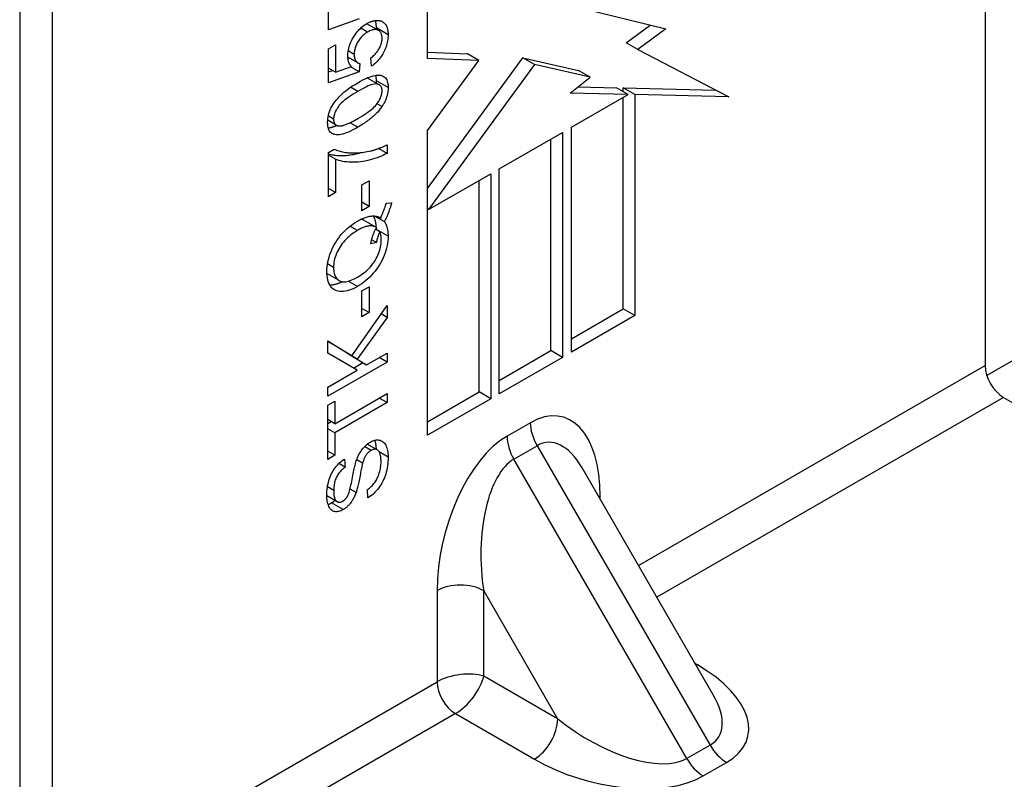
# Model space of a CAD drawing. Header units: inches. Extents: x 105.7 to 125.8, y 36.2 to 64.9.
# Tile 4 of 17: x 107.1 to 108.2, y 43.5 to 44.4. Entities that reach past the tile are written whole.
import ezdxf

# ---------------------------------------------------------------- set-up
doc = ezdxf.new("R2010")
doc.units = ezdxf.units.IN
doc.header["$MEASUREMENT"] = 0
doc.layers.add('Visible Edges(ANSI)', color=7, linetype='Continuous', lineweight=25)
doc.layers.add('Visible Tangent Edges(ANSI)', color=7, linetype='Continuous', lineweight=25)

msp = doc.modelspace()

# ---------------------------------------------------------------- linework, layer by layer
at = {"layer": 'Visible Edges(ANSI)'}
for p, q in [((114.1666, 47.4517), (108.2052, 44.0099)), ((108.2032, 45.5203), (108.2032, 44.0218)), ((107.0507, 44.8998), (107.0507, 43.4013)), ((107.0896, 44.8774), (107.0896, 43.3789)), ((107.5375, 44.3884), (107.5375, 44.5705)), ((107.4195, 44.4228), (107.4195, 44.4634)), ((107.7181, 44.4495), (107.8219, 44.4239)), ((107.4558, 44.4359), (107.4195, 44.4228)), ((107.4792, 44.422), (107.4653, 44.4301)), ((107.7746, 44.4072), (107.8033, 44.4285)), ((107.8219, 44.4239), (107.7885, 44.3992)), ((107.7885, 44.3992), (107.7746, 44.4072)), ((107.4195, 44.4), (107.4278, 44.4048)), ((107.4195, 44.3594), (107.4195, 44.4)), ((107.4278, 44.4048), (107.4278, 44.3722)), ((107.5375, 44.396), (107.5851, 44.3942)), ((107.599, 44.3862), (107.5851, 44.3942)), ((107.7885, 44.3992), (107.8974, 44.3427)), ((107.4544, 44.3833), (107.4424, 44.3903)), ((107.4427, 44.3876), (107.4429, 44.39)), ((107.4569, 44.3825), (107.4558, 44.3725)), ((107.4707, 44.3793), (107.47, 44.3894)), ((107.5375, 44.2332), (107.6515, 44.3895)), ((107.599, 44.3862), (107.5375, 44.3884)), ((107.5375, 44.3027), (107.599, 44.3862)), ((107.6654, 44.3815), (107.6515, 44.3895)), ((107.6515, 44.3895), (107.7177, 44.3742)), ((107.4278, 44.3722), (107.4195, 44.377)), ((107.4195, 44.3724), (107.4244, 44.3742)), ((107.4558, 44.3725), (107.4195, 44.3594)), ((107.4278, 44.3722), (107.4468, 44.3788)), ((107.4558, 44.3725), (107.4456, 44.3784)), ((107.6654, 44.3815), (107.5389, 44.208)), ((107.7316, 44.3662), (107.6654, 44.3815)), ((107.7316, 44.3662), (107.7177, 44.3742)), ((107.4799, 44.3571), (107.4659, 44.3652)), ((107.7079, 44.3472), (107.7316, 44.3662)), ((107.7771, 44.3456), (107.7079, 44.3472)), ((107.7172, 44.3547), (107.7632, 44.3536)), ((107.7771, 44.3456), (107.7632, 44.3536)), ((107.771, 44.3491), (107.771, 44.3534)), ((107.7849, 44.3454), (107.771, 44.3534)), ((107.771, 44.3534), (107.8818, 44.3508)), ((107.7093, 44.3064), (107.7771, 44.3456)), ((107.771, 44.0895), (107.771, 44.342)), ((107.8974, 44.3427), (107.7849, 44.3454)), ((107.7849, 44.3454), (107.7849, 44.0814)), ((107.4287, 44.3089), (107.4184, 44.3148)), ((107.5375, 43.9385), (107.5375, 44.3027)), ((107.623, 44.2566), (107.6987, 44.3003)), ((107.6987, 44.3003), (107.6987, 44.0316)), ((107.7093, 44.0378), (107.7093, 44.3064)), ((107.6848, 44.0397), (107.6848, 44.2922)), ((107.4195, 44.2764), (107.4262, 44.2803)), ((107.4893, 44.2752), (107.4792, 44.2811)), ((107.4893, 44.2856), (107.4893, 44.2752)), ((107.4195, 44.2235), (107.4195, 44.2764)), ((107.4278, 44.2683), (107.4195, 44.2731)), ((107.4278, 44.2683), (107.4278, 44.2284)), ((107.623, 43.9879), (107.623, 44.2566)), ((107.4593, 44.2376), (107.468, 44.2426)), ((107.468, 44.2426), (107.468, 44.2118)), ((107.5389, 44.208), (107.6131, 44.2509)), ((107.5992, 43.9903), (107.5992, 44.2428)), ((107.6131, 44.2509), (107.6131, 43.9822)), ((107.4278, 44.2284), (107.4195, 44.2332)), ((107.4593, 44.2067), (107.4593, 44.2376)), ((107.4278, 44.2284), (107.4195, 44.2235)), ((107.468, 44.2118), (107.4593, 44.2168)), ((107.468, 44.2118), (107.4593, 44.2067)), ((107.4883, 44.2157), (107.4948, 44.2163)), ((107.5389, 44.208), (107.5375, 44.2088)), ((107.4757, 44.1871), (107.4618, 44.1952)), ((107.486, 44.1937), (107.4744, 44.2004)), ((107.4817, 44.198), (107.4807, 44.1986)), ((107.4806, 44.1817), (107.4754, 44.1846)), ((107.4765, 44.184), (107.4765, 44.1843)), ((107.4765, 44.1687), (107.4708, 44.1719)), ((107.4765, 44.1687), (107.4697, 44.1673)), ((107.4322, 44.1232), (107.4183, 44.1312)), ((107.4593, 44.1109), (107.468, 44.1159)), ((107.468, 44.1159), (107.468, 44.085)), ((107.4593, 44.08), (107.4593, 44.1109)), ((107.4472, 44.0335), (107.4893, 44.0935)), ((107.468, 44.085), (107.4593, 44.0901)), ((107.4893, 44.0935), (107.4893, 44.0793)), ((107.7093, 44.0538), (107.771, 44.0895)), ((107.7849, 44.0814), (107.771, 44.0895)), ((107.4893, 44.0793), (107.4535, 44.0296)), ((107.468, 44.085), (107.4593, 44.08)), ((107.4893, 44.0793), (107.4822, 44.0834)), ((107.7849, 44.0814), (107.7093, 44.0378)), ((107.4186, 44.0366), (107.4186, 44.0512)), ((107.4186, 44.0512), (107.4472, 44.0335)), ((107.4333, 44.0416), (107.4186, 44.0506)), ((107.4472, 44.0335), (107.4333, 44.0416)), ((107.4536, 44.0162), (107.4186, 44.0366)), ((107.4396, 44.0376), (107.4398, 44.0378)), ((107.4508, 44.0307), (107.4396, 44.0376)), ((107.4535, 44.0296), (107.4396, 44.0376)), ((107.4648, 44.0227), (107.4508, 44.0307)), ((107.4648, 44.0227), (107.4893, 44.0368)), ((107.4893, 44.026), (107.4799, 44.0314)), ((107.4893, 44.0368), (107.4893, 44.026)), ((107.623, 44.004), (107.6848, 44.0397)), ((107.6987, 44.0316), (107.623, 43.9879)), ((107.6987, 44.0316), (107.6848, 44.0397)), ((107.4893, 44.026), (107.4186, 43.9852)), ((107.4491, 44.0188), (107.4602, 44.0253)), ((107.4535, 44.0296), (107.4648, 44.0227)), ((107.4186, 43.996), (107.4536, 44.0162)), ((107.4186, 43.9852), (107.4186, 43.996)), ((107.4269, 43.9523), (107.4893, 43.9883)), ((107.4893, 43.9775), (107.4799, 43.9829)), ((107.4893, 43.9883), (107.4893, 43.9775)), ((107.5375, 43.9546), (107.5992, 43.9903)), ((107.6131, 43.9822), (107.5992, 43.9903)), ((108.2251, 43.9838), (109.2381, 43.3989)), ((107.4186, 43.9745), (107.4269, 43.9793)), ((107.4186, 43.9098), (107.4186, 43.9745)), ((107.4269, 43.9793), (107.4269, 43.9523)), ((107.4893, 43.9775), (107.4269, 43.9415)), ((107.6131, 43.9822), (107.5375, 43.9385)), ((107.4269, 43.9523), (107.4186, 43.9572)), ((107.4186, 43.9528), (107.4224, 43.955)), ((107.4269, 43.9415), (107.4186, 43.9463)), ((107.4269, 43.9415), (107.4269, 43.9146)), ((107.4774, 43.9212), (107.4657, 43.928)), ((107.4269, 43.9146), (107.4186, 43.9194)), ((107.4269, 43.9146), (107.4186, 43.9098)), ((107.4392, 43.9003), (107.4315, 43.9047)), ((107.4385, 43.9102), (107.4392, 43.9003)), ((107.4601, 43.9052), (107.453, 43.9093)), ((107.8787, 43.6285), (107.7222, 43.8995)), ((107.4297, 43.8592), (107.4173, 43.8663)), ((107.4665, 43.8638), (107.4658, 43.8736))]:
    msp.add_line(p, q, dxfattribs=at)
at = {"layer": 'Visible Edges(ANSI)', "flags": 128}
for points in [[(107.4423, 44.3916), (107.4424, 44.3934), (107.4425, 44.3952), (107.4427, 44.397), (107.4431, 44.3988), (107.4435, 44.4006), (107.4439, 44.4024), (107.4445, 44.4042), (107.4452, 44.4061), (107.4459, 44.4079), (107.4468, 44.4097), (107.4477, 44.4115), (107.4488, 44.4134), (107.4498, 44.4152), (107.451, 44.4169), (107.4522, 44.4186), (107.4534, 44.4202), (107.4547, 44.4217), (107.4561, 44.4231), (107.4575, 44.4245), (107.4589, 44.4258), (107.4604, 44.427), (107.462, 44.4282), (107.4636, 44.4292), (107.4652, 44.4303)], [(107.4651, 44.4302), (107.4651, 44.4302), (107.4651, 44.4302), (107.4651, 44.4302), (107.4651, 44.4302), (107.4651, 44.4302), (107.4651, 44.4301), (107.4652, 44.4301), (107.4652, 44.4301), (107.4652, 44.4301), (107.4652, 44.4301), (107.4652, 44.4301), (107.4652, 44.4301), (107.4652, 44.4301), (107.4652, 44.4301), (107.4652, 44.4301), (107.4652, 44.4301), (107.4652, 44.4301), (107.4652, 44.4301), (107.4652, 44.4301), (107.4652, 44.4301), (107.4653, 44.4301), (107.4653, 44.4301), (107.4653, 44.4301), (107.4653, 44.4301)], [(107.4652, 44.4303), (107.466, 44.4307), (107.4668, 44.4311), (107.4676, 44.4315), (107.4684, 44.4319), (107.4691, 44.4322), (107.4699, 44.4325), (107.4706, 44.4328), (107.4714, 44.4331), (107.4721, 44.4333), (107.4728, 44.4335), (107.4735, 44.4337), (107.4742, 44.4338), (107.4749, 44.4339), (107.4756, 44.434), (107.4763, 44.4341), (107.4769, 44.4341), (107.4776, 44.4341), (107.4782, 44.4341), (107.4789, 44.4341), (107.4795, 44.434), (107.4801, 44.4339), (107.4807, 44.4337), (107.4813, 44.4336), (107.4819, 44.4334)], [(107.4765, 44.425), (107.4765, 44.4254), (107.4765, 44.4258), (107.4765, 44.4263), (107.4765, 44.4267), (107.4765, 44.4271), (107.4765, 44.4275), (107.4764, 44.4279), (107.4764, 44.4283), (107.4764, 44.4287), (107.4763, 44.4291), (107.4763, 44.4295), (107.4762, 44.4299), (107.4762, 44.4303), (107.4761, 44.4306), (107.476, 44.431), (107.476, 44.4313), (107.4759, 44.4317), (107.4758, 44.432), (107.4757, 44.4324), (107.4756, 44.4327), (107.4755, 44.433), (107.4754, 44.4334), (107.4753, 44.4337), (107.4752, 44.434)], [(107.4819, 44.4334), (107.4826, 44.4331), (107.4833, 44.4328), (107.4839, 44.4325), (107.4845, 44.4321), (107.4851, 44.4317), (107.4856, 44.4313), (107.4862, 44.4308), (107.4867, 44.4303), (107.4871, 44.4297), (107.4876, 44.4291), (107.488, 44.4285), (107.4883, 44.4278), (107.4887, 44.4271), (107.489, 44.4264), (107.4893, 44.4256), (107.4895, 44.4248), (107.4897, 44.4239), (107.4899, 44.423), (107.4901, 44.4221), (107.4902, 44.4212), (107.4903, 44.4202), (107.4904, 44.4191), (107.4905, 44.418), (107.4905, 44.4169)], [(107.4661, 44.4201), (107.4648, 44.4193), (107.4637, 44.4186), (107.4625, 44.4177), (107.4614, 44.4169), (107.4604, 44.416), (107.4594, 44.415), (107.4584, 44.414), (107.4575, 44.413), (107.4567, 44.412), (107.4558, 44.4108), (107.455, 44.4097), (107.4543, 44.4085), (107.4536, 44.4073), (107.453, 44.4061), (107.4524, 44.4048), (107.4519, 44.4036), (107.4515, 44.4023), (107.4511, 44.4011), (107.4507, 44.3998), (107.4505, 44.3985), (107.4503, 44.3973), (107.4501, 44.396), (107.45, 44.3947), (107.45, 44.3934)], [(107.4834, 44.4128), (107.4833, 44.414), (107.4832, 44.4151), (107.4831, 44.4161), (107.4828, 44.4171), (107.4825, 44.418), (107.4822, 44.4188), (107.4817, 44.4196), (107.4812, 44.4203), (107.4807, 44.4209), (107.4801, 44.4215), (107.4794, 44.4219), (107.4786, 44.4223), (107.4778, 44.4227), (107.4769, 44.4229), (107.476, 44.423), (107.4751, 44.4231), (107.4741, 44.423), (107.4731, 44.4229), (107.472, 44.4227), (107.4709, 44.4223), (107.4698, 44.4219), (107.4686, 44.4214), (107.4673, 44.4208), (107.4661, 44.4201)], [(107.4765, 44.4236), (107.4765, 44.4236), (107.4765, 44.4237), (107.4765, 44.4238), (107.4765, 44.4238), (107.4765, 44.4239), (107.4765, 44.4239), (107.4765, 44.424), (107.4765, 44.424), (107.4765, 44.4241), (107.4765, 44.4242), (107.4765, 44.4242), (107.4765, 44.4243), (107.4765, 44.4243), (107.4765, 44.4244), (107.4765, 44.4244), (107.4765, 44.4245), (107.4765, 44.4246), (107.4765, 44.4246), (107.4765, 44.4247), (107.4765, 44.4247), (107.4765, 44.4248), (107.4765, 44.4249), (107.4765, 44.4249), (107.4765, 44.425)], [(107.47, 44.3894), (107.4711, 44.3902), (107.4721, 44.3911), (107.4731, 44.392), (107.4741, 44.3928), (107.475, 44.3938), (107.4758, 44.3947), (107.4766, 44.3956), (107.4774, 44.3966), (107.4781, 44.3976), (107.4788, 44.3985), (107.4794, 44.3995), (107.48, 44.4006), (107.4805, 44.4016), (107.481, 44.4026), (107.4815, 44.4036), (107.4819, 44.4047), (107.4822, 44.4057), (107.4825, 44.4067), (107.4828, 44.4077), (107.483, 44.4087), (107.4831, 44.4097), (107.4833, 44.4107), (107.4833, 44.4118), (107.4834, 44.4128)], [(107.4905, 44.4169), (107.4904, 44.4151), (107.4903, 44.4132), (107.4901, 44.4114), (107.4899, 44.4096), (107.4895, 44.4078), (107.4891, 44.406), (107.4886, 44.4043), (107.4881, 44.4025), (107.4874, 44.4008), (107.4867, 44.399), (107.4859, 44.3973), (107.4851, 44.3956), (107.4842, 44.394), (107.4832, 44.3923), (107.4822, 44.3908), (107.4811, 44.3893), (107.48, 44.3878), (107.4788, 44.3864), (107.4776, 44.3851), (107.4763, 44.3838), (107.475, 44.3826), (107.4736, 44.3814), (107.4722, 44.3803), (107.4707, 44.3793)], [(107.4468, 44.3788), (107.4464, 44.3792), (107.4461, 44.3796), (107.4457, 44.38), (107.4454, 44.3804), (107.4451, 44.3809), (107.4448, 44.3814), (107.4446, 44.3818), (107.4443, 44.3823), (107.4441, 44.3828), (107.4438, 44.3833), (107.4436, 44.3838), (107.4434, 44.3844), (107.4433, 44.3849), (107.4431, 44.3855), (107.443, 44.386), (107.4428, 44.3866), (107.4427, 44.3872), (107.4426, 44.3878), (107.4425, 44.3884), (107.4425, 44.389), (107.4424, 44.3897), (107.4424, 44.3903), (107.4423, 44.391), (107.4423, 44.3916)], [(107.45, 44.3934), (107.45, 44.3926), (107.45, 44.3918), (107.4501, 44.3911), (107.4502, 44.3904), (107.4503, 44.3897), (107.4505, 44.389), (107.4506, 44.3884), (107.4508, 44.3878), (107.4511, 44.3873), (107.4513, 44.3867), (107.4516, 44.3862), (107.4519, 44.3857), (107.4522, 44.3853), (107.4526, 44.3849), (107.4529, 44.3845), (107.4533, 44.3841), (107.4537, 44.3838), (107.4541, 44.3835), (107.4545, 44.3833), (107.455, 44.3831), (107.4554, 44.3829), (107.4559, 44.3827), (107.4564, 44.3826), (107.4569, 44.3825)], [(107.4183, 44.3122), (107.4184, 44.3144), (107.4186, 44.3166), (107.4189, 44.3187), (107.4193, 44.3208), (107.4199, 44.323), (107.4206, 44.3251), (107.4214, 44.3271), (107.4223, 44.3292), (107.4234, 44.3312), (107.4245, 44.3332), (107.4258, 44.3351), (107.4272, 44.3371), (107.4287, 44.3389), (107.4303, 44.3408), (107.432, 44.3427), (107.4338, 44.3445), (107.4357, 44.3464), (107.4377, 44.3482), (107.4399, 44.35), (107.4423, 44.3518), (107.445, 44.3537), (107.4479, 44.3557), (107.451, 44.3576), (107.4544, 44.3596)], [(107.4544, 44.3596), (107.4574, 44.3614), (107.4603, 44.3629), (107.4631, 44.3642), (107.4657, 44.3654), (107.4681, 44.3664), (107.4704, 44.3672), (107.4725, 44.3678), (107.4745, 44.3683), (107.4764, 44.3686), (107.4781, 44.3687), (107.4798, 44.3687), (107.4813, 44.3685), (107.4827, 44.3682), (107.484, 44.3677), (107.4852, 44.3671), (107.4863, 44.3663), (107.4873, 44.3653), (107.4881, 44.3642), (107.4888, 44.3629), (107.4894, 44.3614), (107.4899, 44.3598), (107.4902, 44.358), (107.4904, 44.356), (107.4905, 44.3539)], [(107.4659, 44.3652), (107.4659, 44.3652), (107.4659, 44.3652), (107.4659, 44.3652), (107.4659, 44.3652), (107.4659, 44.3652), (107.4659, 44.3652), (107.4658, 44.3652), (107.4658, 44.3652), (107.4658, 44.3652), (107.4658, 44.3652), (107.4658, 44.3653), (107.4658, 44.3653), (107.4657, 44.3653), (107.4657, 44.3653), (107.4657, 44.3653), (107.4657, 44.3653), (107.4657, 44.3653), (107.4657, 44.3653), (107.4656, 44.3653), (107.4656, 44.3653), (107.4656, 44.3653), (107.4656, 44.3653), (107.4656, 44.3654), (107.4656, 44.3654)], [(107.4765, 44.3619), (107.4765, 44.3622), (107.4765, 44.3626), (107.4765, 44.3629), (107.4765, 44.3632), (107.4765, 44.3635), (107.4765, 44.3638), (107.4765, 44.364), (107.4765, 44.3643), (107.4764, 44.3646), (107.4764, 44.3649), (107.4764, 44.3652), (107.4764, 44.3655), (107.4763, 44.3657), (107.4763, 44.366), (107.4763, 44.3663), (107.4762, 44.3665), (107.4762, 44.3668), (107.4761, 44.367), (107.4761, 44.3673), (107.476, 44.3676), (107.476, 44.3678), (107.4759, 44.368), (107.4759, 44.3683), (107.4758, 44.3685)], [(107.4764, 44.3591), (107.4765, 44.3592), (107.4765, 44.3593), (107.4765, 44.3594), (107.4765, 44.3596), (107.4765, 44.3597), (107.4765, 44.3598), (107.4765, 44.3599), (107.4765, 44.36), (107.4765, 44.3602), (107.4765, 44.3603), (107.4765, 44.3604), (107.4765, 44.3605), (107.4765, 44.3606), (107.4765, 44.3607), (107.4765, 44.3609), (107.4765, 44.361), (107.4765, 44.3611), (107.4765, 44.3612), (107.4765, 44.3613), (107.4765, 44.3615), (107.4765, 44.3616), (107.4765, 44.3617), (107.4765, 44.3618), (107.4765, 44.3619)], [(107.4544, 44.3493), (107.4516, 44.3477), (107.4489, 44.346), (107.4464, 44.3444), (107.4441, 44.3428), (107.4419, 44.3413), (107.4399, 44.3398), (107.438, 44.3383), (107.4363, 44.3368), (107.4348, 44.3354), (107.4334, 44.334), (107.4322, 44.3326), (107.4312, 44.3312), (107.4303, 44.3299), (107.4295, 44.3286), (107.4287, 44.3273), (107.428, 44.326), (107.4274, 44.3247), (107.4269, 44.3235), (107.4265, 44.3222), (107.4261, 44.321), (107.4258, 44.3198), (107.4256, 44.3186), (107.4255, 44.3174), (107.4255, 44.3162)], [(107.4834, 44.3498), (107.4833, 44.3509), (107.4832, 44.3519), (107.483, 44.3529), (107.4827, 44.3537), (107.4824, 44.3545), (107.4819, 44.3553), (107.4814, 44.3559), (107.4808, 44.3565), (107.4801, 44.357), (107.4793, 44.3574), (107.4785, 44.3577), (107.4776, 44.358), (107.4765, 44.3581), (107.4753, 44.3581), (107.474, 44.358), (107.4724, 44.3576), (107.4708, 44.3572), (107.4689, 44.3565), (107.4669, 44.3557), (107.4647, 44.3547), (107.4624, 44.3536), (107.4599, 44.3523), (107.4572, 44.3509), (107.4544, 44.3493)], [(107.4544, 44.3168), (107.4572, 44.3184), (107.4599, 44.3201), (107.4624, 44.3217), (107.4647, 44.3233), (107.4669, 44.3248), (107.4689, 44.3263), (107.4708, 44.3278), (107.4725, 44.3293), (107.474, 44.3307), (107.4754, 44.3321), (107.4766, 44.3335), (107.4776, 44.3349), (107.4785, 44.3362), (107.4794, 44.3375), (107.4801, 44.3388), (107.4808, 44.3401), (107.4814, 44.3413), (107.4819, 44.3426), (107.4824, 44.3438), (107.4827, 44.3451), (107.483, 44.3463), (107.4832, 44.3475), (107.4833, 44.3486), (107.4834, 44.3498)], [(107.4905, 44.3539), (107.4905, 44.3529), (107.4904, 44.3519), (107.4904, 44.3509), (107.4903, 44.35), (107.4902, 44.349), (107.49, 44.348), (107.4898, 44.3471), (107.4897, 44.3461), (107.4894, 44.3451), (107.4892, 44.3442), (107.4889, 44.3432), (107.4886, 44.3423), (107.4883, 44.3413), (107.488, 44.3404), (107.4876, 44.3395), (107.4872, 44.3385), (107.4868, 44.3376), (107.4864, 44.3367), (107.4859, 44.3357), (107.4854, 44.3348), (107.4849, 44.3339), (107.4844, 44.333), (107.4838, 44.3321), (107.4832, 44.3311)], [(107.4832, 44.3311), (107.4824, 44.33), (107.4816, 44.329), (107.4808, 44.3279), (107.4799, 44.3268), (107.479, 44.3257), (107.4781, 44.3246), (107.4771, 44.3236), (107.476, 44.3225), (107.475, 44.3215), (107.4739, 44.3204), (107.4727, 44.3194), (107.4715, 44.3184), (107.4703, 44.3173), (107.4691, 44.3163), (107.4678, 44.3153), (107.4664, 44.3143), (107.4651, 44.3133), (107.4637, 44.3123), (107.4622, 44.3113), (107.4607, 44.3103), (107.4592, 44.3093), (107.4576, 44.3084), (107.456, 44.3074), (107.4544, 44.3064)], [(107.4544, 44.3064), (107.4513, 44.3047), (107.4484, 44.3032), (107.4457, 44.3018), (107.4431, 44.3006), (107.4406, 44.2996), (107.4383, 44.2988), (107.4362, 44.2982), (107.4342, 44.2978), (107.4323, 44.2975), (107.4306, 44.2973), (107.429, 44.2974), (107.4274, 44.2976), (107.426, 44.2979), (107.4247, 44.2984), (107.4235, 44.299), (107.4224, 44.2998), (107.4215, 44.3007), (107.4206, 44.3019), (107.4199, 44.3032), (107.4193, 44.3046), (107.4189, 44.3063), (107.4186, 44.3081), (107.4184, 44.3101), (107.4183, 44.3122)], [(107.4255, 44.3162), (107.4255, 44.3157), (107.4255, 44.3151), (107.4255, 44.3146), (107.4256, 44.3141), (107.4257, 44.3136), (107.4258, 44.3131), (107.4259, 44.3127), (107.426, 44.3123), (107.4262, 44.3119), (107.4263, 44.3115), (107.4265, 44.3111), (107.4267, 44.3108), (107.427, 44.3104), (107.4272, 44.3101), (107.4274, 44.3098), (107.4277, 44.3096), (107.428, 44.3093), (107.4283, 44.3091), (107.4286, 44.3089), (107.429, 44.3087), (107.4293, 44.3085), (107.4297, 44.3084), (107.4301, 44.3083), (107.4305, 44.3081)], [(107.4305, 44.3081), (107.4311, 44.3081), (107.4317, 44.308), (107.4323, 44.308), (107.433, 44.308), (107.4337, 44.3081), (107.4345, 44.3082), (107.4352, 44.3083), (107.4361, 44.3085), (107.4369, 44.3087), (107.4378, 44.309), (107.4388, 44.3092), (107.4397, 44.3096), (107.4408, 44.31), (107.4418, 44.3104), (107.4429, 44.3108), (107.444, 44.3113), (107.4452, 44.3119), (107.4464, 44.3125), (107.4476, 44.3131), (107.4489, 44.3137), (107.4502, 44.3144), (107.4516, 44.3152), (107.453, 44.316), (107.4544, 44.3168)], [(107.419, 44.3056), (107.4194, 44.3056), (107.4198, 44.3057), (107.4201, 44.3058), (107.4205, 44.3058), (107.4209, 44.3059), (107.4213, 44.306), (107.4216, 44.3061), (107.422, 44.3062), (107.4224, 44.3063), (107.4228, 44.3064), (107.4232, 44.3065), (107.4237, 44.3066), (107.4241, 44.3068), (107.4245, 44.3069), (107.4249, 44.307), (107.4254, 44.3072), (107.4258, 44.3074), (107.4263, 44.3075), (107.4267, 44.3077), (107.4272, 44.3079), (107.4277, 44.3081), (107.4281, 44.3082), (107.4286, 44.3084), (107.4291, 44.3087)], [(107.4262, 44.2803), (107.4275, 44.2797), (107.4288, 44.2791), (107.4301, 44.2786), (107.4316, 44.2782), (107.4331, 44.2778), (107.4346, 44.2774), (107.4362, 44.277), (107.4379, 44.2767), (107.4397, 44.2764), (107.4415, 44.2762), (107.4434, 44.276), (107.4454, 44.2759), (107.4473, 44.2758), (107.4493, 44.2757), (107.4514, 44.2757), (107.4534, 44.2758), (107.4554, 44.2759), (107.4574, 44.2761), (107.4595, 44.2763), (107.4615, 44.2766), (107.4636, 44.2769), (107.4657, 44.2773), (107.4677, 44.2777), (107.4698, 44.2782)], [(107.4698, 44.2782), (107.4706, 44.2784), (107.4713, 44.2786), (107.4721, 44.2788), (107.4728, 44.279), (107.4736, 44.2792), (107.4744, 44.2794), (107.4752, 44.2797), (107.4759, 44.2799), (107.4767, 44.2802), (107.4775, 44.2805), (107.4783, 44.2808), (107.4791, 44.2811), (107.4799, 44.2814), (107.4808, 44.2817), (107.4816, 44.282), (107.4824, 44.2824), (107.4833, 44.2827), (107.4841, 44.2831), (107.485, 44.2835), (107.4858, 44.2839), (107.4867, 44.2843), (107.4875, 44.2847), (107.4884, 44.2851), (107.4893, 44.2856)], [(107.4195, 44.2744), (107.4208, 44.2741), (107.4221, 44.2738), (107.4235, 44.2736), (107.4249, 44.2733), (107.4263, 44.2731), (107.4278, 44.273), (107.4293, 44.2728), (107.4309, 44.2727), (107.4325, 44.2726), (107.4341, 44.2726), (107.4357, 44.2726), (107.4373, 44.2726), (107.439, 44.2727), (107.4406, 44.2728), (107.4423, 44.273), (107.4439, 44.2732), (107.4456, 44.2734), (107.4473, 44.2737), (107.449, 44.274), (107.4507, 44.2743), (107.4524, 44.2747), (107.4541, 44.2751), (107.4558, 44.2756), (107.4575, 44.2761)], [(107.4893, 44.2752), (107.4871, 44.2741), (107.4849, 44.273), (107.4825, 44.272), (107.4801, 44.2709), (107.4775, 44.27), (107.4748, 44.2691), (107.472, 44.2682), (107.4691, 44.2674), (107.4662, 44.2666), (107.4633, 44.266), (107.4604, 44.2655), (107.4575, 44.2651), (107.4547, 44.2648), (107.4519, 44.2646), (107.4491, 44.2646), (107.4464, 44.2646), (107.4437, 44.2648), (107.4411, 44.265), (107.4386, 44.2653), (107.4362, 44.2657), (107.434, 44.2663), (107.4318, 44.2669), (107.4298, 44.2675), (107.4278, 44.2683)], [(107.4817, 44.198), (107.4821, 44.1989), (107.4824, 44.1997), (107.4828, 44.2005), (107.4831, 44.2013), (107.4834, 44.2021), (107.4838, 44.2029), (107.4841, 44.2037), (107.4844, 44.2045), (107.4847, 44.2053), (107.485, 44.206), (107.4853, 44.2068), (107.4856, 44.2075), (107.4858, 44.2082), (107.4861, 44.209), (107.4863, 44.2097), (107.4866, 44.2104), (107.4868, 44.2111), (107.4871, 44.2118), (107.4873, 44.2124), (107.4875, 44.2131), (107.4877, 44.2138), (107.4879, 44.2144), (107.4881, 44.2151), (107.4883, 44.2157)], [(107.4948, 44.2163), (107.4945, 44.2154), (107.4943, 44.2146), (107.494, 44.2137), (107.4938, 44.2128), (107.4935, 44.2119), (107.4932, 44.211), (107.4929, 44.2101), (107.4926, 44.2092), (107.4923, 44.2083), (107.4919, 44.2073), (107.4916, 44.2064), (107.4912, 44.2055), (107.4909, 44.2045), (107.4905, 44.2036), (107.4901, 44.2026), (107.4897, 44.2016), (107.4893, 44.2007), (107.4888, 44.1997), (107.4884, 44.1987), (107.488, 44.1977), (107.4875, 44.1967), (107.487, 44.1957), (107.4865, 44.1947), (107.486, 44.1937)], [(107.4173, 44.1342), (107.4174, 44.137), (107.4176, 44.1399), (107.418, 44.1427), (107.4185, 44.1456), (107.4192, 44.1485), (107.42, 44.1514), (107.4209, 44.1543), (107.422, 44.1573), (107.4232, 44.1602), (107.4246, 44.163), (107.426, 44.1658), (107.4276, 44.1685), (107.4293, 44.1711), (107.4311, 44.1737), (107.433, 44.1762), (107.435, 44.1786), (107.4371, 44.181), (107.4393, 44.1832), (107.4416, 44.1853), (107.4439, 44.1873), (107.4463, 44.1892), (107.4488, 44.191), (107.4513, 44.1927), (107.4539, 44.1943)], [(107.4539, 44.1943), (107.4553, 44.1951), (107.4567, 44.1959), (107.4581, 44.1966), (107.4595, 44.1972), (107.4608, 44.1978), (107.4622, 44.1983), (107.4635, 44.1988), (107.4647, 44.1992), (107.466, 44.1996), (107.4672, 44.1999), (107.4684, 44.2001), (107.4696, 44.2003), (107.4707, 44.2004), (107.4718, 44.2005), (107.4729, 44.2005), (107.474, 44.2005), (107.475, 44.2004), (107.4761, 44.2002), (107.4771, 44.2), (107.478, 44.1997), (107.479, 44.1994), (107.4799, 44.199), (107.4808, 44.1985), (107.4817, 44.198)], [(107.4618, 44.1952), (107.4617, 44.1953), (107.4615, 44.1953), (107.4614, 44.1954), (107.4612, 44.1955), (107.4611, 44.1956), (107.4609, 44.1956), (107.4608, 44.1957), (107.4606, 44.1958), (107.4605, 44.1958), (107.4603, 44.1959), (107.4601, 44.1959), (107.46, 44.196), (107.4598, 44.1961), (107.4597, 44.1961), (107.4595, 44.1962), (107.4593, 44.1962), (107.4592, 44.1962), (107.459, 44.1963), (107.4588, 44.1963), (107.4587, 44.1964), (107.4585, 44.1964), (107.4583, 44.1964), (107.4582, 44.1965), (107.458, 44.1965)], [(107.4765, 44.1843), (107.4765, 44.1851), (107.4765, 44.1859), (107.4765, 44.1867), (107.4764, 44.1875), (107.4764, 44.1882), (107.4763, 44.189), (107.4762, 44.1898), (107.4761, 44.1905), (107.476, 44.1912), (107.4759, 44.1919), (107.4758, 44.1926), (107.4756, 44.1933), (107.4755, 44.194), (107.4753, 44.1946), (107.4751, 44.1953), (107.4749, 44.1959), (107.4747, 44.1965), (107.4745, 44.1971), (107.4743, 44.1977), (107.474, 44.1983), (107.4737, 44.1989), (107.4735, 44.1994), (107.4732, 44.2), (107.4729, 44.2005)], [(107.4539, 44.1832), (107.4518, 44.1819), (107.4497, 44.1805), (107.4477, 44.1791), (107.4458, 44.1777), (107.444, 44.1761), (107.4422, 44.1745), (107.4405, 44.1728), (107.4388, 44.1711), (107.4373, 44.1693), (107.4358, 44.1675), (107.4344, 44.1656), (107.4331, 44.1637), (107.4319, 44.1617), (107.4308, 44.1597), (107.4298, 44.1576), (107.4289, 44.1555), (107.4281, 44.1534), (107.4273, 44.1513), (107.4267, 44.1492), (107.4262, 44.1471), (107.4259, 44.145), (107.4256, 44.1429), (107.4254, 44.1409), (107.4254, 44.1389)], [(107.4765, 44.1867), (107.4758, 44.1871), (107.4752, 44.1874), (107.4745, 44.1878), (107.4737, 44.188), (107.473, 44.1882), (107.4722, 44.1884), (107.4714, 44.1885), (107.4706, 44.1886), (107.4698, 44.1886), (107.4689, 44.1886), (107.468, 44.1885), (107.4671, 44.1884), (107.4661, 44.1882), (107.4651, 44.188), (107.4641, 44.1877), (107.4631, 44.1874), (107.462, 44.1871), (107.4609, 44.1866), (107.4598, 44.1862), (107.4587, 44.1857), (107.4575, 44.1851), (107.4563, 44.1845), (107.4551, 44.1839), (107.4539, 44.1832)], [(107.4697, 44.1673), (107.4699, 44.1682), (107.4701, 44.1691), (107.4703, 44.17), (107.4705, 44.1708), (107.4708, 44.1717), (107.471, 44.1725), (107.4712, 44.1734), (107.4715, 44.1742), (107.4717, 44.1751), (107.472, 44.1759), (107.4723, 44.1767), (107.4725, 44.1775), (107.4728, 44.1783), (107.4731, 44.1791), (107.4734, 44.1799), (107.4737, 44.1807), (107.474, 44.1814), (107.4744, 44.1822), (107.4747, 44.183), (107.475, 44.1837), (107.4754, 44.1845), (107.4757, 44.1852), (107.4761, 44.1859), (107.4765, 44.1867)], [(107.486, 44.1937), (107.4864, 44.1932), (107.4868, 44.1926), (107.4871, 44.192), (107.4874, 44.1914), (107.4877, 44.1908), (107.488, 44.1902), (107.4882, 44.1895), (107.4885, 44.1889), (107.4887, 44.1882), (107.489, 44.1875), (107.4892, 44.1868), (107.4894, 44.1861), (107.4895, 44.1853), (107.4897, 44.1846), (107.4898, 44.1838), (107.49, 44.183), (107.4901, 44.1822), (107.4902, 44.1814), (107.4903, 44.1806), (107.4903, 44.1797), (107.4904, 44.1789), (107.4904, 44.178), (107.4905, 44.1771), (107.4905, 44.1762)], [(107.4905, 44.1762), (107.4904, 44.1734), (107.4902, 44.1706), (107.4898, 44.1678), (107.4893, 44.165), (107.4887, 44.1621), (107.4879, 44.1592), (107.4869, 44.1564), (107.4858, 44.1534), (107.4846, 44.1505), (107.4833, 44.1477), (107.4818, 44.1449), (107.4803, 44.1422), (107.4786, 44.1396), (107.4768, 44.137), (107.4749, 44.1345), (107.4728, 44.132), (107.4707, 44.1296), (107.4685, 44.1274), (107.4662, 44.1252), (107.4639, 44.1232), (107.4615, 44.1213), (107.459, 44.1195), (107.4565, 44.1178), (107.4539, 44.1162)], [(107.4539, 44.1273), (107.4561, 44.1287), (107.4583, 44.1301), (107.4604, 44.1316), (107.4624, 44.1331), (107.4643, 44.1347), (107.4661, 44.1363), (107.4678, 44.138), (107.4694, 44.1398), (107.471, 44.1416), (107.4724, 44.1435), (107.4738, 44.1454), (107.4751, 44.1474), (107.4762, 44.1495), (107.4773, 44.1515), (107.4783, 44.1535), (107.4792, 44.1555), (107.4799, 44.1576), (107.4806, 44.1596), (107.4812, 44.1616), (107.4816, 44.1637), (107.482, 44.1657), (107.4822, 44.1677), (107.4824, 44.1698), (107.4824, 44.1718)], [(107.4806, 44.1817), (107.4803, 44.1811), (107.4801, 44.1806), (107.4799, 44.18), (107.4796, 44.1795), (107.4794, 44.1789), (107.4792, 44.1783), (107.479, 44.1778), (107.4788, 44.1772), (107.4786, 44.1767), (107.4785, 44.1761), (107.4783, 44.1756), (107.4781, 44.1751), (107.4779, 44.1745), (107.4778, 44.174), (107.4776, 44.1734), (107.4775, 44.1729), (107.4773, 44.1724), (107.4772, 44.1718), (107.4771, 44.1713), (107.4769, 44.1708), (107.4768, 44.1702), (107.4767, 44.1697), (107.4766, 44.1692), (107.4765, 44.1687)], [(107.4824, 44.1718), (107.4824, 44.1723), (107.4824, 44.1728), (107.4824, 44.1732), (107.4824, 44.1737), (107.4824, 44.1742), (107.4823, 44.1746), (107.4823, 44.1751), (107.4822, 44.1755), (107.4822, 44.1759), (107.4821, 44.1764), (107.482, 44.1768), (107.482, 44.1772), (107.4819, 44.1776), (107.4818, 44.178), (107.4817, 44.1784), (107.4816, 44.1788), (107.4815, 44.1792), (107.4814, 44.1795), (107.4813, 44.1799), (107.4811, 44.1803), (107.481, 44.1806), (107.4809, 44.181), (107.4807, 44.1813), (107.4806, 44.1817)], [(107.4254, 44.1389), (107.4254, 44.1369), (107.4256, 44.1351), (107.4258, 44.1334), (107.4262, 44.1317), (107.4266, 44.1302), (107.4272, 44.1289), (107.4278, 44.1276), (107.4285, 44.1264), (107.4294, 44.1254), (107.4303, 44.1245), (107.4314, 44.1237), (107.4325, 44.123), (107.4338, 44.1224), (107.4351, 44.122), (107.4366, 44.1218), (107.4381, 44.1218), (107.4397, 44.1219), (107.4414, 44.1222), (107.4433, 44.1226), (107.4452, 44.1232), (107.4472, 44.124), (107.4493, 44.1249), (107.4516, 44.1261), (107.4539, 44.1273)], [(107.4539, 44.1162), (107.4513, 44.1148), (107.4488, 44.1136), (107.4463, 44.1125), (107.4439, 44.1117), (107.4416, 44.111), (107.4393, 44.1105), (107.4371, 44.1102), (107.4349, 44.1101), (107.4328, 44.1102), (107.4308, 44.1105), (107.429, 44.111), (107.4273, 44.1117), (107.4257, 44.1126), (107.4243, 44.1137), (107.423, 44.115), (107.4218, 44.1165), (107.4208, 44.1182), (107.4198, 44.1201), (107.4191, 44.122), (107.4184, 44.1242), (107.418, 44.1264), (107.4176, 44.1289), (107.4174, 44.1315), (107.4173, 44.1342)], [(107.4174, 44.1318), (107.4174, 44.1317), (107.4175, 44.1317), (107.4175, 44.1317), (107.4175, 44.1317), (107.4176, 44.1316), (107.4176, 44.1316), (107.4176, 44.1316), (107.4177, 44.1316), (107.4177, 44.1315), (107.4177, 44.1315), (107.4178, 44.1315), (107.4178, 44.1315), (107.4178, 44.1315), (107.4179, 44.1314), (107.4179, 44.1314), (107.418, 44.1314), (107.418, 44.1314), (107.418, 44.1313), (107.4181, 44.1313), (107.4181, 44.1313), (107.4181, 44.1313), (107.4182, 44.1313), (107.4182, 44.1312), (107.4183, 44.1312)], [(107.4208, 44.1182), (107.4213, 44.1182), (107.4219, 44.1182), (107.4225, 44.1182), (107.4231, 44.1183), (107.4237, 44.1183), (107.4243, 44.1184), (107.4249, 44.1185), (107.4255, 44.1186), (107.4261, 44.1187), (107.4267, 44.1188), (107.4273, 44.119), (107.4279, 44.1191), (107.4285, 44.1193), (107.4291, 44.1195), (107.4298, 44.1196), (107.4304, 44.1198), (107.431, 44.1201), (107.4317, 44.1203), (107.4323, 44.1205), (107.433, 44.1208), (107.4336, 44.1211), (107.4343, 44.1213), (107.4349, 44.1216), (107.4356, 44.1219)], [(107.452, 43.9066), (107.4525, 43.908), (107.453, 43.9094), (107.4536, 43.9108), (107.4541, 43.9121), (107.4547, 43.9134), (107.4553, 43.9146), (107.4559, 43.9158), (107.4565, 43.917), (107.4572, 43.9181), (107.4578, 43.9192), (107.4585, 43.9202), (107.4593, 43.9212), (107.46, 43.9222), (107.4608, 43.9231), (107.4615, 43.924), (107.4623, 43.9249), (107.4631, 43.9257), (107.464, 43.9265), (107.4648, 43.9272), (107.4657, 43.928), (107.4665, 43.9286), (107.4674, 43.9293), (107.4684, 43.9299), (107.4693, 43.9304)], [(107.4693, 43.9304), (107.4707, 43.9312), (107.4721, 43.9318), (107.4734, 43.9323), (107.4748, 43.9327), (107.4761, 43.9329), (107.4774, 43.933), (107.4787, 43.933), (107.4799, 43.9328), (107.4811, 43.9326), (107.4823, 43.9321), (107.4834, 43.9316), (107.4844, 43.9308), (107.4853, 43.93), (107.4862, 43.929), (107.487, 43.9279), (107.4877, 43.9266), (107.4883, 43.9252), (107.4889, 43.9237), (107.4894, 43.9221), (107.4898, 43.9204), (107.4901, 43.9185), (107.4903, 43.9166), (107.4904, 43.9146), (107.4905, 43.9125)], [(107.4765, 43.9217), (107.4765, 43.9222), (107.4765, 43.9228), (107.4765, 43.9233), (107.4764, 43.9238), (107.4764, 43.9243), (107.4764, 43.9248), (107.4763, 43.9253), (107.4763, 43.9258), (107.4762, 43.9262), (107.4761, 43.9267), (107.4761, 43.9272), (107.476, 43.9276), (107.4759, 43.9281), (107.4758, 43.9285), (107.4757, 43.929), (107.4756, 43.9294), (107.4755, 43.9298), (107.4754, 43.9303), (107.4753, 43.9307), (107.4752, 43.9311), (107.4751, 43.9315), (107.4749, 43.9319), (107.4748, 43.9323), (107.4747, 43.9326)], [(107.4701, 43.9205), (107.4695, 43.9202), (107.469, 43.9198), (107.4685, 43.9194), (107.468, 43.919), (107.4675, 43.9186), (107.467, 43.9181), (107.4665, 43.9177), (107.466, 43.9172), (107.4656, 43.9166), (107.4651, 43.9161), (107.4647, 43.9155), (107.4643, 43.9149), (107.4639, 43.9143), (107.4635, 43.9136), (107.4631, 43.913), (107.4627, 43.9122), (107.4623, 43.9115), (107.462, 43.9107), (107.4617, 43.9098), (107.4613, 43.909), (107.461, 43.9081), (107.4607, 43.9071), (107.4604, 43.9062), (107.4601, 43.9052)], [(107.4905, 43.9125), (107.4904, 43.9097), (107.4903, 43.907), (107.4901, 43.9044), (107.4898, 43.9018), (107.4894, 43.8994), (107.4889, 43.8969), (107.4883, 43.8946), (107.4877, 43.8922), (107.4869, 43.89), (107.4861, 43.8878), (107.4852, 43.8857), (107.4842, 43.8836), (107.4831, 43.8815), (107.4819, 43.8795), (107.4806, 43.8776), (107.4793, 43.8757), (107.4778, 43.8738), (107.4764, 43.8721), (107.4748, 43.8705), (107.4733, 43.8689), (107.4717, 43.8675), (107.47, 43.8662), (107.4683, 43.8649), (107.4665, 43.8638)], [(107.4821, 43.9072), (107.4821, 43.9087), (107.482, 43.9101), (107.4819, 43.9114), (107.4817, 43.9127), (107.4815, 43.9139), (107.4812, 43.9151), (107.4809, 43.9162), (107.4805, 43.9172), (107.4801, 43.9181), (107.4797, 43.9189), (107.4792, 43.9196), (107.4786, 43.9202), (107.4781, 43.9207), (107.4775, 43.9212), (107.4768, 43.9215), (107.4762, 43.9217), (107.4755, 43.9218), (107.4747, 43.9219), (107.474, 43.9219), (107.4733, 43.9217), (107.4725, 43.9216), (107.4717, 43.9213), (107.4709, 43.9209), (107.4701, 43.9205)], [(107.4173, 43.8673), (107.4174, 43.8695), (107.4175, 43.8718), (107.4177, 43.874), (107.418, 43.8762), (107.4183, 43.8784), (107.4188, 43.8805), (107.4193, 43.8826), (107.4199, 43.8847), (107.4205, 43.8868), (107.4213, 43.8888), (107.4221, 43.8908), (107.423, 43.8927), (107.424, 43.8946), (107.425, 43.8963), (107.4261, 43.8981), (107.4273, 43.8998), (107.4286, 43.9014), (107.4299, 43.9029), (107.4312, 43.9043), (107.4326, 43.9057), (107.434, 43.9069), (107.4354, 43.9081), (107.4369, 43.9092), (107.4385, 43.9102)], [(107.4425, 43.8665), (107.4429, 43.8674), (107.4433, 43.8684), (107.4437, 43.8695), (107.4441, 43.8707), (107.4445, 43.8721), (107.445, 43.8737), (107.4454, 43.8753), (107.4458, 43.8772), (107.4462, 43.8791), (107.4467, 43.8812), (107.4471, 43.8835), (107.4475, 43.8858), (107.4479, 43.8882), (107.4484, 43.8905), (107.4488, 43.8927), (107.4492, 43.8947), (107.4496, 43.8966), (107.4499, 43.8984), (107.4503, 43.9001), (107.4507, 43.9016), (107.451, 43.903), (107.4514, 43.9043), (107.4517, 43.9055), (107.452, 43.9066)], [(107.4601, 43.9052), (107.4599, 43.9044), (107.4597, 43.9036), (107.4595, 43.9026), (107.4592, 43.9016), (107.459, 43.9004), (107.4587, 43.899), (107.4584, 43.8976), (107.4581, 43.896), (107.4577, 43.8943), (107.4574, 43.8925), (107.457, 43.8906), (107.4566, 43.8886), (107.4563, 43.8865), (107.4559, 43.8845), (107.4555, 43.8827), (107.4551, 43.8809), (107.4547, 43.8792), (107.4544, 43.8776), (107.454, 43.8761), (107.4536, 43.8748), (107.4533, 43.8735), (107.4529, 43.8723), (107.4526, 43.8712), (107.4522, 43.8702)], [(107.4658, 43.8736), (107.4671, 43.8745), (107.4683, 43.8755), (107.4695, 43.8766), (107.4706, 43.8776), (107.4717, 43.8787), (107.4727, 43.8798), (107.4736, 43.8809), (107.4745, 43.882), (107.4753, 43.8832), (107.4761, 43.8844), (107.4769, 43.8858), (107.4776, 43.8872), (107.4783, 43.8886), (107.4789, 43.8901), (107.4795, 43.8917), (107.48, 43.8934), (107.4805, 43.8951), (107.4809, 43.8968), (107.4813, 43.8985), (107.4816, 43.9002), (107.4818, 43.902), (107.482, 43.9037), (107.4821, 43.9054), (107.4821, 43.9072)], [(107.4392, 43.9003), (107.4381, 43.8995), (107.437, 43.8986), (107.436, 43.8978), (107.435, 43.8969), (107.4341, 43.896), (107.4333, 43.895), (107.4324, 43.8941), (107.4316, 43.8931), (107.4309, 43.892), (107.4302, 43.891), (107.4296, 43.8899), (107.429, 43.8887), (107.4285, 43.8876), (107.428, 43.8864), (107.4275, 43.8852), (107.4271, 43.8839), (107.4267, 43.8826), (107.4264, 43.8813), (107.4262, 43.8799), (107.426, 43.8785), (107.4258, 43.877), (107.4257, 43.8755), (107.4256, 43.874), (107.4256, 43.8725)], [(107.4368, 43.8497), (107.4355, 43.849), (107.4342, 43.8484), (107.4329, 43.8479), (107.4316, 43.8476), (107.4304, 43.8474), (107.4292, 43.8473), (107.428, 43.8473), (107.4268, 43.8474), (107.4257, 43.8477), (107.4246, 43.8481), (107.4237, 43.8487), (107.4227, 43.8494), (107.4219, 43.8503), (107.4211, 43.8512), (107.4204, 43.8524), (107.4198, 43.8536), (107.4192, 43.855), (107.4187, 43.8565), (107.4183, 43.8581), (107.4179, 43.8597), (107.4177, 43.8615), (107.4175, 43.8633), (107.4174, 43.8652), (107.4173, 43.8673)], [(107.4256, 43.8725), (107.4256, 43.8709), (107.4257, 43.8694), (107.4258, 43.868), (107.4259, 43.8667), (107.4261, 43.8655), (107.4264, 43.8644), (107.4266, 43.8634), (107.427, 43.8625), (107.4273, 43.8617), (107.4277, 43.861), (107.4282, 43.8604), (107.4287, 43.8599), (107.4292, 43.8595), (107.4298, 43.8592), (107.4303, 43.8589), (107.4309, 43.8587), (107.4315, 43.8586), (107.4321, 43.8585), (107.4328, 43.8585), (107.4334, 43.8586), (107.4341, 43.8588), (107.4348, 43.859), (107.4355, 43.8593), (107.4362, 43.8597)], [(107.4362, 43.8597), (107.4365, 43.8599), (107.4368, 43.8601), (107.4371, 43.8603), (107.4374, 43.8605), (107.4377, 43.8608), (107.438, 43.861), (107.4383, 43.8612), (107.4386, 43.8615), (107.4389, 43.8617), (107.4391, 43.862), (107.4394, 43.8623), (107.4397, 43.8625), (107.4399, 43.8628), (107.4402, 43.8631), (107.4405, 43.8634), (107.4407, 43.8637), (107.4409, 43.8641), (107.4412, 43.8644), (107.4414, 43.8647), (107.4416, 43.8651), (107.4419, 43.8654), (107.4421, 43.8658), (107.4423, 43.8662), (107.4425, 43.8665)], [(107.4522, 43.8702), (107.4518, 43.8689), (107.4513, 43.8678), (107.4508, 43.8666), (107.4503, 43.8655), (107.4498, 43.8644), (107.4492, 43.8633), (107.4487, 43.8623), (107.4481, 43.8613), (107.4475, 43.8604), (107.4469, 43.8594), (107.4463, 43.8585), (107.4456, 43.8576), (107.445, 43.8568), (107.4443, 43.856), (107.4436, 43.8552), (107.4429, 43.8545), (107.4422, 43.8538), (107.4415, 43.8531), (107.4407, 43.8524), (107.44, 43.8518), (107.4392, 43.8513), (107.4384, 43.8507), (107.4376, 43.8502), (107.4368, 43.8497)], [(107.4189, 43.8559), (107.419, 43.856), (107.4192, 43.856), (107.4194, 43.8561), (107.4195, 43.8562), (107.4197, 43.8562), (107.4199, 43.8563), (107.42, 43.8563), (107.4202, 43.8564), (107.4204, 43.8565), (107.4205, 43.8565), (107.4207, 43.8566), (107.4209, 43.8567), (107.421, 43.8568), (107.4212, 43.8568), (107.4214, 43.8569), (107.4215, 43.857), (107.4217, 43.8571), (107.4219, 43.8572), (107.4221, 43.8573), (107.4222, 43.8574), (107.4224, 43.8575), (107.4226, 43.8576), (107.4227, 43.8576), (107.4229, 43.8577)], [(107.4229, 43.8577), (107.4231, 43.8579), (107.4233, 43.858), (107.4235, 43.8581), (107.4236, 43.8582), (107.4238, 43.8583), (107.424, 43.8584), (107.4242, 43.8585), (107.4243, 43.8586), (107.4245, 43.8588), (107.4247, 43.8589), (107.4249, 43.859), (107.425, 43.8591), (107.4252, 43.8592), (107.4254, 43.8594), (107.4256, 43.8595), (107.4257, 43.8596), (107.4259, 43.8598), (107.4261, 43.8599), (107.4262, 43.86), (107.4264, 43.8602), (107.4266, 43.8603), (107.4267, 43.8604), (107.4269, 43.8606), (107.4271, 43.8607)]]:
    msp.add_lwpolyline(points, dxfattribs=at)
at = {"layer": 'Visible Edges(ANSI)'}
msp.add_ellipse((108.2251, 44.0091), major_axis=(0.0155, -0.0268), ratio=0.57735, start_param=3.926991, end_param=5.497787, dxfattribs=at)
at = {"layer": 'Visible Tangent Edges(ANSI)'}
for p, q in [((107.4661, 44.4201), (107.4578, 44.4248)), ((107.4905, 44.4169), (107.4765, 44.425)), ((107.45, 44.3934), (107.4428, 44.3975)), ((107.4905, 44.3539), (107.4765, 44.3619)), ((107.4544, 44.3493), (107.4458, 44.3543)), ((107.4832, 44.3311), (107.4774, 44.3345)), ((107.4255, 44.3162), (107.4191, 44.3199)), ((107.4544, 44.3064), (107.4451, 44.3118)), ((107.4539, 44.1832), (107.445, 44.1883)), ((107.4905, 44.1762), (107.4765, 44.1843)), ((107.4254, 44.1389), (107.418, 44.1431)), ((107.4539, 44.1162), (107.443, 44.1225)), ((107.7895, 43.783), (108.2032, 44.0218)), ((108.2251, 43.9838), (107.8114, 43.745)), ((107.6603, 43.9535), (107.6325, 43.9375)), ((107.4701, 43.9205), (107.4624, 43.925)), ((107.6406, 43.91), (107.6685, 43.9261)), ((107.6685, 43.9261), (107.8749, 43.5686)), ((107.4905, 43.9125), (107.4798, 43.9186)), ((107.847, 43.5525), (107.6406, 43.91)), ((107.4256, 43.8725), (107.4181, 43.8768)), ((107.4522, 43.8702), (107.4451, 43.8742)), ((107.7438, 43.8621), (107.7438, 43.8654)), ((107.4368, 43.8497), (107.4229, 43.8577)), ((107.5489, 43.7529), (107.5489, 43.6441)), ((107.6046, 43.6509), (107.6046, 43.7529)), ((107.6046, 43.7529), (107.6929, 43.5999)), ((107.8599, 43.6642), (107.8571, 43.6658)), ((107.0896, 43.3789), (107.5489, 43.6441)), ((107.6929, 43.5999), (107.6046, 43.6509)), ((107.5709, 43.6061), (107.1115, 43.3409)), ((107.5709, 43.6061), (107.6651, 43.5517)), ((107.8749, 43.5686), (107.847, 43.5525)), ((107.8667, 43.5317), (107.8945, 43.5478))]:
    msp.add_line(p, q, dxfattribs=at)
for centre, major_axis, ratio, start_param, end_param in [((107.6603, 43.8171), (-0.0384, -0.1433), 0.517638, 2.048455, 3.619251), ((107.6881, 43.9375), (-0.0197, 0.0341), 0.57735, 0.785398, 1.570796), ((107.6325, 43.8011), (-0.0384, -0.1433), 0.517638, 3.619251, 5.190047), ((107.6603, 43.9214), (-0.0197, 0.0341), 0.57735, 0.785398, 1.570796), ((107.6881, 43.8011), (-0.0066, 0.129), 0.454788, 5.556442, 6.511759), ((107.6603, 43.785), (-0.0066, 0.129), 0.454788, 0.228573, 1.79937), ((107.7717, 43.8493), (0.0394, 0), 0.57735, 2.356194, 2.407382), ((107.5768, 43.7368), (-0.0394, 0), 0.57735, 3.926991, 5.497787), ((107.5768, 43.6348), (-0.0393, -0.006), 0.446173, 3.858399, 5.429195), ((107.8599, 43.6964), (0.0197, 0.0341), 0.57735, 3.875803, 3.926991), ((107.7764, 43.616), (0.1433, -0.0384), 0.517638, 5.805527, 7.376323), ((107.5709, 43.6314), (0.0155, -0.0268), 0.57735, 3.926991, 5.497787), ((107.5768, 43.6348), (0.0249, 0.031), 0.446173, 3.995583, 5.566379), ((107.7764, 43.6481), (0.1085, -0.0702), 0.454788, 6.054612, 7.009928), ((107.6651, 43.5839), (-0.0197, -0.0341), 0.57735, 0.785398, 2.356194), ((107.7486, 43.6321), (0.1085, -0.0702), 0.454788, 4.483816, 6.054612), ((107.8945, 43.58), (-0.0197, 0.0341), 0.57735, 1.570796, 2.356194), ((107.7486, 43.5999), (0.1433, -0.0384), 0.517638, 4.234731, 5.805527), ((107.8667, 43.5639), (0.0197, -0.0341), 0.57735, 4.712389, 5.497787)]:
    msp.add_ellipse(centre, major_axis=major_axis, ratio=ratio, start_param=start_param, end_param=end_param, dxfattribs=at)

doc.saveas('drawing.dxf')
